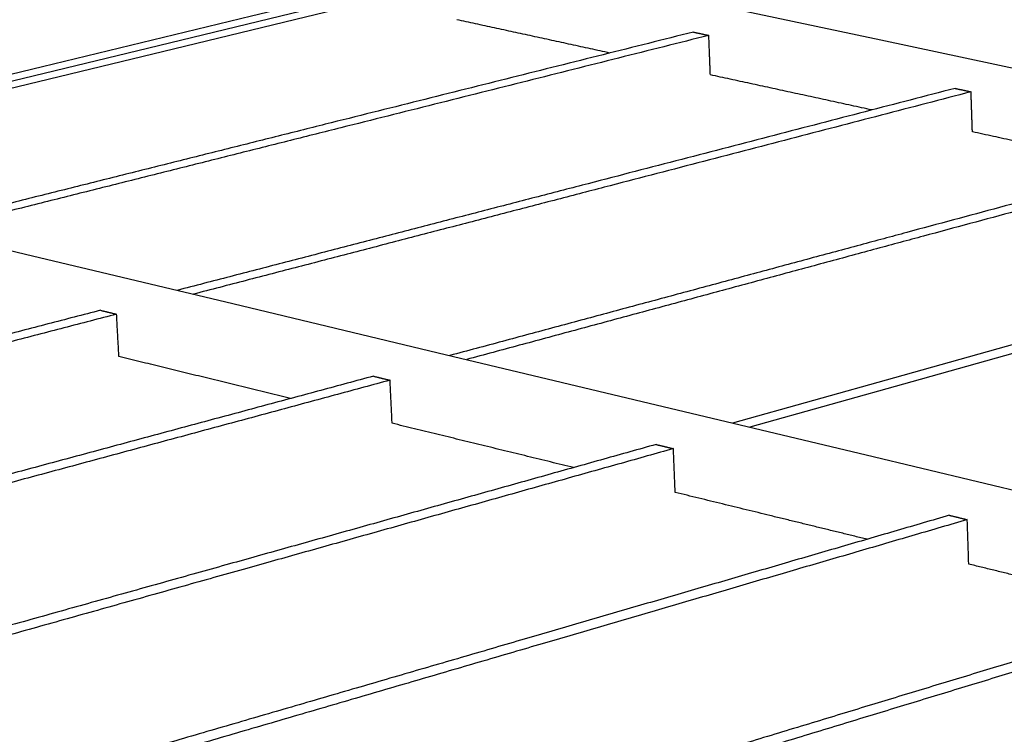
# Model space of a CAD drawing. Header units: millimetres. Extents: x 2538 to 24562, y 4449 to 23795.
# Tile 194 of 256: x 22200 to 22547, y 11558 to 11809. Entities that reach past the tile are written whole.
import ezdxf
from ezdxf import colors
from ezdxf.entities.mleader import LeaderData, LeaderLine
from ezdxf.math import Vec2, Vec3

# ---------------------------------------------------------------- set-up
doc = ezdxf.new("R2010")
doc.units = ezdxf.units.MM
doc.layers.add('HD021_Text', color=2, linetype='Continuous', lineweight=9)
doc.layers.add('Make2D$Visible$Curves', color=7, linetype='Continuous', true_color=0x000000)
doc.styles.add('Arial Narrow', font='ARIALN.TTF')

msp = doc.modelspace()

# ---------------------------------------------------------------- linework, layer by layer
at = {"layer": 'Make2D$Visible$Curves', "color": 7, "lineweight": -3}
for points in [[(22388.77, 11836.49), (22353.18, 11827.89), (22281.67, 11810.6), (22208.05, 11792.81), (22132.21, 11774.48), (22087.63, 11763.71)], [(22348.06, 11824.24), (22295.41, 11811.49), (22241.62, 11798.47), (22186.64, 11785.15), (22130.45, 11771.55), (22087.77, 11761.21)], [(22392.68, 11825.9), (22435.07, 11816.87), (22503.38, 11802.31), (22573.36, 11787.4), (22645.1, 11772.12), (22718.65, 11756.45), (22794.09, 11740.37), (22871.48, 11723.88), (22903.86, 11716.98)], [(22353.33, 11823.11), (22300.69, 11810.33), (22246.91, 11797.28), (22191.94, 11783.94), (22135.75, 11770.31), (22087.84, 11758.68)], [(22087.87, 11754.08), (22135.8, 11742.62), (22204.53, 11726.19), (22275.06, 11709.33), (22347.47, 11692.02), (22421.83, 11674.24), (22498.21, 11655.98), (22576.72, 11637.21), (22657.43, 11617.91), (22692.71, 11609.48)], [(22692.71, 11734.87), (22671.53, 11728.94), (22618.36, 11714.04), (22563.94, 11698.8), (22508.23, 11683.2), (22451.18, 11667.22)], [(22692.51, 11731.81), (22677.56, 11727.61), (22624.41, 11712.69), (22570, 11697.42), (22514.31, 11681.78), (22457.27, 11665.77)]]:
    msp.add_lwpolyline(points, dxfattribs=at)
for points, weights in [([(22407.94, 11797.66), (22380.82, 11803.56), (22353.97, 11809.4)], [748.842571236, 752.500299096, 756.158026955]), ([(22437.36, 11805.03), (22303.84, 11771.57), (22162.69, 11736.19)], [744.120623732, 724.035978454, 703.951333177]), ([(22442.81, 11803.86), (22309.3, 11770.33), (22168.17, 11734.88)], [743.398273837, 723.313642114, 703.22901039]), ([(22437.36, 11805.03), (22440.08, 11804.45), (22442.81, 11803.86)], [744.120623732, 743.759448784, 743.398273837]), ([(22443.36, 11789.96), (22443.09, 11796.9), (22442.81, 11803.86)], [744.11895435, 743.758614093, 743.398273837]), ([(22500.27, 11777.58), (22471.67, 11783.8), (22443.36, 11789.96)], [736.652975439, 740.385970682, 744.118965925]), ([(22529.6, 11785.19), (22396.42, 11750.6), (22255.51, 11714)], [732.081458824, 711.996804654, 691.912150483]), ([(22535.23, 11783.98), (22402.07, 11749.32), (22261.18, 11712.64)], [731.359108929, 711.274438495, 691.18976806]), ([(22529.6, 11785.19), (22532.41, 11784.59), (22535.23, 11783.98)], [732.081458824, 731.720283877, 731.359108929]), ([(22535.7, 11769.87), (22535.46, 11776.92), (22535.23, 11783.98)], [732.079789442, 731.719449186, 731.359108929]), ([(22595.7, 11756.81), (22565.54, 11763.38), (22535.7, 11769.87)], [724.463363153, 728.271652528, 732.079941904]), ([(22624.92, 11764.69), (22492.19, 11728.91), (22351.61, 11691.03)], [720.042293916, 699.957634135, 679.872974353]), ([(22630.74, 11763.44), (22498.04, 11727.59), (22357.49, 11689.62)], [719.319944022, 699.235273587, 679.150603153]), ([(22228.46, 11706.97), (22071.09, 11666.1), (21903.54, 11622.58)], [688.185288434, 667.276722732, 646.368157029]), ([(22228.46, 11706.97), (22231.29, 11706.29), (22234.13, 11705.6)], [688.185288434, 687.824113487, 687.462938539]), ([(22234.13, 11705.6), (22076.77, 11664.64), (21909.22, 11621.03)], [687.462938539, 666.554372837, 645.645807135]), ([(22234.95, 11690.67), (22234.54, 11698.13), (22234.13, 11705.6)], [688.183619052, 687.823278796, 687.462938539]), ([(22295.46, 11675.89), (22265.04, 11683.32), (22234.95, 11690.67)], [680.567209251, 684.375414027, 688.183618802]), ([(22324.61, 11683.75), (22167.42, 11641.38), (21999.86, 11596.22)], [676.146123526, 655.237557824, 634.328992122]), ([(22330.49, 11682.33), (22173.31, 11639.87), (22005.76, 11594.61)], [675.423773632, 654.51520793, 633.606642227]), ([(22324.61, 11683.75), (22327.55, 11683.04), (22330.49, 11682.33)], [676.146123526, 675.784948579, 675.423773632]), ([(22331.22, 11667.15), (22330.85, 11674.74), (22330.49, 11682.33)], [676.144454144, 675.784113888, 675.423773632]), ([(22395.16, 11651.53), (22363.01, 11659.39), (22331.22, 11667.15)], [668.377613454, 672.260914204, 676.144214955]), ([(22424.24, 11659.68), (22267.35, 11615.73), (22099.91, 11568.84)], [664.106958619, 643.198392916, 622.289827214]), ([(22430.34, 11658.21), (22273.46, 11614.17), (22106.04, 11567.16)], [663.384608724, 642.476043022, 621.56747732]), ([(22424.24, 11659.68), (22427.29, 11658.94), (22430.34, 11658.21)], [664.106958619, 663.745783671, 663.384608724]), ([(22430.97, 11642.78), (22430.66, 11650.49), (22430.34, 11658.21)], [664.105289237, 663.74494898, 663.384608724]), ([(22498.57, 11626.27), (22464.57, 11634.58), (22430.98, 11642.78)], [656.187828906, 660.146457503, 664.1050861]), ([(22527.56, 11634.72), (22371.1, 11589.11), (22203.91, 11540.38)], [652.067793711, 631.159228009, 610.250662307]), ([(22527.56, 11634.72), (22530.72, 11633.96), (22533.88, 11633.19)], [652.067793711, 651.706618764, 651.345443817]), ([(22533.88, 11633.19), (22377.45, 11587.48), (22210.28, 11538.63)], [651.345443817, 630.436878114, 609.528312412]), ([(22534.41, 11617.51), (22534.15, 11625.35), (22533.88, 11633.19)], [652.066124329, 651.705784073, 651.345443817]), ([(22605.9, 11600.05), (22569.93, 11608.84), (22534.41, 11617.51)], [643.998367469, 648.032265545, 652.066163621]), ([(22634.76, 11608.82), (22478.88, 11561.45), (22312.09, 11510.77)], [640.028628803, 619.120063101, 598.211497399]), ([(22641.32, 11607.24), (22485.48, 11559.76), (22318.72, 11508.96)], [639.306278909, 618.397713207, 597.489147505]), ([(22746.08, 11581.93), (22590.93, 11532.7), (22424.72, 11479.95)], [627.989463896, 607.080898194, 586.172332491]), ([(22752.89, 11580.29), (22597.8, 11530.94), (22431.62, 11478.06)], [627.267114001, 606.358548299, 585.449982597])]:
    msp.add_rational_spline(points, weights, degree=2, dxfattribs=at)

# ---------------------------------------------------------------- leaders
at = {"layer": 'HD021_Text'}
ml = msp.add_multileader_mtext('Standard', dxfattribs=at)
ml.set_content('UNICANAL DE SUJECIÓN', color=5, style='Arial Narrow')
ml.set_leader_properties(color=5, linetype='ByLayer', lineweight=15)
ml.build(insert=Vec2(0, 0))
ml.multileader.update_dxf_attribs({"text_left_attachment_type": 6, "text_right_attachment_type": 6, "dogleg_length": 0.1, "arrow_head_size": 10, "scale": 5})
ctx = ml.context
ctx.base_point, ctx.scale, ctx.char_height, ctx.arrow_head_size, ctx.landing_gap_size, ctx.plane_origin = Vec3(23488.73, 11862.77), 5, 10, 10, 15, Vec3(23489.65, 11760.04)
ctx.left_attachment, ctx.right_attachment, ctx.text_align_type = 6, 6, 2
notes = []
notes.append((ctx, [(1, (1, 1, 0), (23479.44, 11862.77), (1, 0), 9.29, [(1, [(23369.37, 11743.57)], 0, [])])]))
ctx.mtext.insert, ctx.mtext.width, ctx.mtext.alignment, ctx.mtext.flow_direction = Vec3(23640, 11874.77), 287.8579, 3, 5
for ctx, leaders in notes:
    for number, flags, end, landing, length, lines in leaders:
        leader = LeaderData()
        leader.index, (leader.has_last_leader_line, leader.has_dogleg_vector, leader.attachment_direction) = number, flags
        leader.last_leader_point, leader.dogleg_vector, leader.dogleg_length = Vec3(end), Vec3(landing), length
        for number, points, colour, breaks in lines:
            line = LeaderLine()
            line.index, line.vertices, line.color, line.breaks = number, Vec3.list(points), colors.encode_raw_color(colour), breaks
            leader.lines.append(line)
        ctx.leaders.append(leader)

doc.saveas('drawing.dxf')
